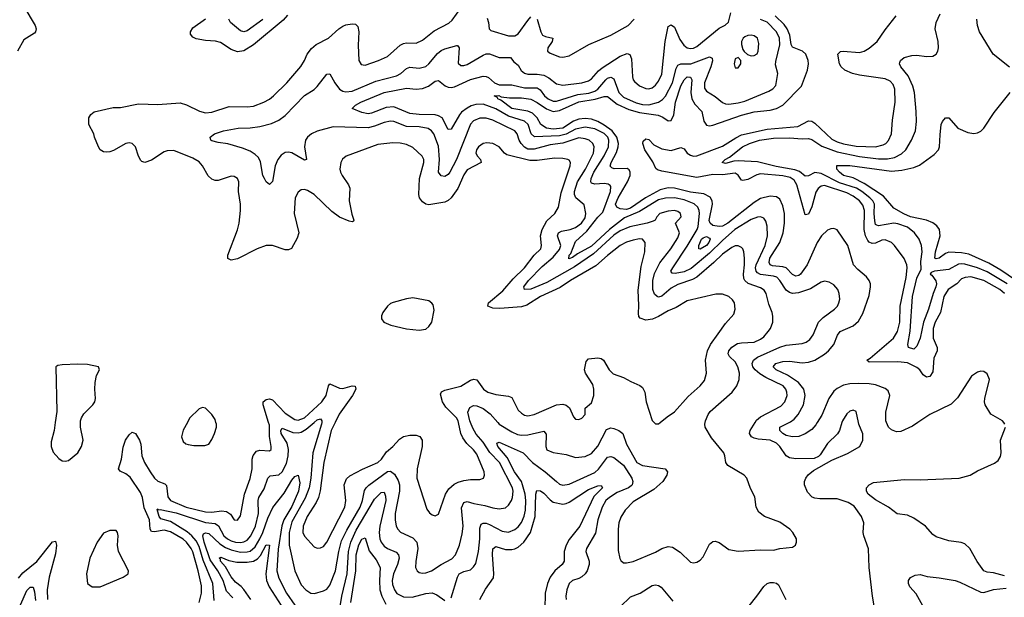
# Model space of a CAD drawing. Header units: inches. Extents: x 1305375 to 1407406, y 744550 to 841633.
# Tile 37 of 256: x 1322425 to 1328598, y 758904 to 762527. Entities that reach past the tile are written whole.
import ezdxf

# ---------------------------------------------------------------- set-up
doc = ezdxf.new("R2010")
doc.units = ezdxf.units.IN
doc.header["$MEASUREMENT"] = 0
doc.layers.add('B3725', color=7, linetype='Continuous')
doc.layers.add('B3726', color=7, linetype='Continuous')

msp = doc.modelspace()

# ---------------------------------------------------------------- linework, layer by layer
at = {"layer": 'B3725', "color": 5}
for points, elevation in [([(1322647.2, 760000), (1322640.3, 759950), (1322622, 759878), (1322621.5, 759850), (1322634.5, 759814.5), (1322670, 759774.4), (1322690, 759760.4), (1322710, 759757), (1322730, 759762), (1322789.7, 759810), (1322812.9, 759850), (1322821.8, 759890), (1322806.4, 759970), (1322805.8, 760000)], 1120), ([(1323550.4, 758870), (1323565.2, 758930), (1323563.5, 758976.5), (1323544.5, 759070), (1323510, 759189.8), (1323499.7, 759210), (1323470, 759249.9), (1323450, 759267.5), (1323370, 759313.6), (1323330, 759325.3), (1323270, 759314.5), (1323250, 759317.1), (1323242.9, 759330), (1323238.1, 759390), (1323205.4, 759465.4), (1323194.1, 759530), (1323181.6, 759561.6), (1323117, 759657), (1323090, 759677.8), (1323055, 759695), (1323043.1, 759710), (1323063.6, 759770), (1323074, 759846), (1323087.6, 759890), (1323110, 759923.2), (1323130, 759940.3), (1323150, 759930.3), (1323176.2, 759890), (1323184.7, 759864.7), (1323191, 759790), (1323207.8, 759750), (1323243, 759690), (1323270, 759651.9), (1323290, 759633), (1323335.4, 759615.4), (1323345.9, 759605.9), (1323353, 759533), (1323370, 759510.2), (1323469.2, 759470), (1323590, 759439.9), (1323630, 759438.4), (1323690, 759446.2), (1323721.9, 759441.9), (1323745.8, 759425.8), (1323770, 759390.4), (1323790, 759387), (1323810, 759414), (1323834.8, 759550), (1323870.4, 759649.6), (1323882.3, 759710), (1323882.3, 759770), (1323887.5, 759792.5), (1323910, 759819.7), (1323930, 759827.2), (1323990, 759822.6), (1324000.7, 759830), (1324002.2, 759850), (1323991.3, 759911.3), (1323990, 759983.7), (1323984.9, 760000)], 1080), ([(1323642.9, 758882.9), (1323636, 758990), (1323575.6, 759135.6), (1323550, 759222.9), (1323530, 759258.1), (1323504.8, 759290), (1323475, 759315), (1323370, 759379.8), (1323310, 759396.5), (1323298.9, 759410), (1323286.2, 759453.8), (1323290, 759458.8), (1323292.7, 759452.7), (1323305.9, 759454.1), (1323405.9, 759434.1), (1323590, 759372), (1323650, 759367.4), (1323672, 759352), (1323704.3, 759290), (1323726.5, 759270), (1323750, 759257.6), (1323777.1, 759250), (1323810, 759248), (1323830, 759251.5), (1323850, 759262.6), (1323874.3, 759290), (1323902.7, 759350), (1323921.9, 759430), (1323919.4, 759510), (1323924.1, 759530), (1323957, 759583), (1323980.5, 759650), (1323994.6, 759665.4), (1324050, 759671.5), (1324070, 759690.1), (1324097, 759743), (1324107.3, 759790), (1324109.6, 759830), (1324101.2, 759870), (1324064.7, 759930), (1324062.2, 759950), (1324070, 759965.5), (1324136.8, 759936.8), (1324170, 759934.2), (1324190, 759939.9), (1324221.3, 759958.7), (1324270.7, 760000)], 1060), ([(1323475.7, 760000), (1323450, 759951.5), (1323439.7, 759910), (1323450, 759881.3), (1323467, 759867), (1323481.8, 759861.8), (1323516.4, 759856.4), (1323584.4, 759855.6), (1323610, 759864.4), (1323630, 759893), (1323645.6, 759930), (1323657.8, 759970), (1323658, 759990), (1323655.1, 760000)], 1120), ([(1324318.2, 760000), (1324316.9, 759990), (1324262.1, 759810), (1324250.6, 759650), (1324239.6, 759590), (1324214, 759526), (1324130, 759377.5), (1324113.4, 759310), (1324114, 759230), (1324149.4, 759070), (1324190, 758982.4), (1324218.5, 758950), (1324250, 758929.3), (1324272.3, 758927.7), (1324330, 758943.5), (1324350, 758955.5), (1324370, 758980.3), (1324405.3, 759070), (1324424.8, 759190), (1324442.9, 759257.1), (1324475.4, 759324.6), (1324559.1, 759470), (1324574.4, 759510), (1324586.4, 759573.6), (1324595.9, 759590), (1324613.9, 759606.1), (1324730, 759693.4), (1324750, 759694.2), (1324775.2, 759675.2), (1324797, 759637), (1324806.1, 759610), (1324806.5, 759570), (1324779.6, 759430), (1324778.4, 759390), (1324785.6, 759350), (1324794.5, 759330), (1324811.6, 759311.6), (1324890, 759275.7), (1324913.5, 759250), (1324920.1, 759210), (1324908.1, 759128.1), (1324907, 759090), (1324916, 759070), (1324930, 759059.7), (1324950, 759055), (1324970, 759056.5), (1325005.6, 759070), (1325066.2, 759110), (1325135, 759145), (1325156.2, 759170), (1325182.5, 759230), (1325198.8, 759301.2), (1325204.3, 759350), (1325195.4, 759464.6), (1325210, 759499.2), (1325230, 759503.5), (1325271.3, 759491.3), (1325340, 759480), (1325390, 759464.1), (1325430, 759458.3), (1325470, 759465.6), (1325490, 759480.8), (1325508.3, 759510), (1325514.5, 759530), (1325517.6, 759570), (1325514.3, 759590), (1325433.2, 759750), (1325372.4, 759812.4), (1325330, 759875.8), (1325286, 759926), (1325264.9, 759964.9), (1325250.3, 760000)], 1060), ([(1324402.2, 760000), (1324378.2, 759950), (1324332.5, 759750), (1324308, 759572), (1324298.4, 759530), (1324282.8, 759497.2), (1324226, 759410), (1324201.9, 759350), (1324200.2, 759310), (1324210, 759287.6), (1324270, 759219.5), (1324290, 759212.2), (1324310, 759213.7), (1324330, 759222.6), (1324350, 759248.7), (1324462.3, 759470), (1324469.2, 759510), (1324458.4, 759610), (1324473.6, 759646.4), (1324495.3, 759664.7), (1324573, 759707), (1324670, 759750.1), (1324692.1, 759770), (1324725, 759815), (1324764.7, 759850), (1324805, 759895), (1324830, 759911.9), (1324870, 759921.1), (1324910, 759921), (1324932.7, 759912.7), (1324948.7, 759890), (1324948.6, 759850), (1324916.1, 759710), (1324915, 759650), (1324977, 759457), (1324993.7, 759433.7), (1325010, 759420.7), (1325030, 759414), (1325050, 759424.9), (1325093.3, 759550), (1325116.2, 759583.8), (1325147.8, 759612.2), (1325174, 759626), (1325210, 759637), (1325250, 759642.3), (1325310, 759641.7), (1325331.8, 759650), (1325339.7, 759670), (1325336.4, 759690), (1325290, 759800.9), (1325270, 759828.1), (1325227.7, 759867.7), (1325203, 759903), (1325190.6, 759930.6), (1325175.2, 760000)], 1080), ([(1325421.4, 760000), (1325430.2, 759990), (1325510, 759942), (1325545.7, 759925.7), (1325570, 759920.6), (1325610, 759922.5), (1325710, 759946), (1325725.9, 759925.9), (1325722.3, 759850), (1325730, 759828.1), (1325770, 759811), (1325850, 759798.4), (1325910, 759781.1), (1325970, 759786), (1326010, 759806), (1326050, 759851.1), (1326104.7, 759955.3), (1326130, 759965.7), (1326150, 759962.8), (1326181.9, 759950), (1326206, 759930), (1326230, 759864.9), (1326294.3, 759750), (1326330, 759729.6), (1326470.5, 759710), (1326485.7, 759690), (1326482.8, 759670), (1326456.8, 759630), (1326399.8, 759580.2), (1326270, 759502.3), (1326221, 759450), (1326193.8, 759406.2), (1326181.9, 759370), (1326176.6, 759330), (1326177.1, 759197.1), (1326186.4, 759146.4), (1326193.5, 759133.5), (1326210, 759120.5), (1326230, 759119.5), (1326270, 759128.9), (1326410, 759187.1), (1326450.6, 759209.4), (1326490, 759222.4), (1326517.5, 759217.5), (1326566.5, 759186.5), (1326630, 759124.6), (1326650, 759120.3), (1326670, 759124.2), (1326690, 759135.8), (1326710, 759157.1), (1326750, 759236.4), (1326770, 759253.1), (1326785.2, 759254.8), (1326810, 759247.6), (1326870, 759204.2), (1326930, 759193.1), (1327070, 759200.9), (1327150, 759199.6), (1327190, 759208.9), (1327270, 759217.3), (1327289, 759230), (1327295.3, 759250), (1327295.3, 759270), (1327272.7, 759310), (1327252.3, 759330), (1327190, 759375.6), (1327095.1, 759410), (1327058.6, 759438.6), (1327042.7, 759470), (1327033.3, 759533.3), (1327006, 759586), (1326984, 759650), (1326967.8, 759670), (1326865.1, 759730), (1326851.8, 759750), (1326846.6, 759790), (1326838.4, 759810), (1326763, 759903), (1326722.2, 759970), (1326720.2, 759990), (1326722.6, 760000)], 1060), ([(1326401.6, 760000), (1326410, 759991.3), (1326430, 759991.3), (1326440.3, 760000)], 1080), ([(1327579.9, 760000), (1327563.7, 759950), (1327551.7, 759928.3), (1327490, 759867.3), (1327443, 759797), (1327432.9, 759787.1), (1327405.3, 759774.7), (1327290, 759771.6), (1327250, 759777.8), (1327230, 759791.1), (1327191.4, 759850), (1327168.8, 759870), (1327129.4, 759889.4), (1327055.2, 759895.2), (1327030, 759902.2), (1327013, 759910), (1327000.4, 759930), (1327003.9, 759950), (1327034.8, 760000)], 1040), ([(1327424.6, 760000), (1327415.3, 759984.7), (1327390, 759957), (1327350, 759929.2), (1327310, 759911.4), (1327269, 759910), (1327230, 759919.3), (1327209.1, 759930), (1327189.8, 759950), (1327189.7, 759970), (1327249.2, 760000)], 1020), ([(1327782.3, 758850), (1327770.9, 758910.9), (1327750.9, 759090), (1327747, 759207), (1327717.6, 759290), (1327713.6, 759310), (1327717, 759370), (1327702, 759410), (1327655.7, 759475.7), (1327619.1, 759499.1), (1327550, 759520.2), (1327440.9, 759520.9), (1327410, 759524.7), (1327392.1, 759532.1), (1327363.3, 759563.3), (1327344.2, 759610), (1327344.2, 759630), (1327353, 759650), (1327368.7, 759671.3), (1327402, 759698), (1327516.9, 759763.1), (1327613.9, 759806.1), (1327692, 759850), (1327711.1, 759888.9), (1327711.3, 759928.7), (1327686.3, 759990), (1327684.2, 760000)], 1040), ([(1328056.6, 760000), (1328022.9, 759977.1), (1327950, 759943), (1327922.3, 759942.3), (1327890, 759954.2), (1327871.7, 759971.7), (1327859.5, 760000)], 1020), ([(1328601.3, 759990), (1328594.3, 760000)], 1020), ([(1328598, 759038), (1328530, 759057.6), (1328490, 759061.6), (1328469.7, 759069.7), (1328427.6, 759127.6), (1328381, 759210), (1328350, 759239.2), (1328327.9, 759247.9), (1328250, 759256.8), (1328170, 759283.5), (1328150, 759296.9), (1328103.5, 759350), (1328030, 759400.2), (1327990, 759418.1), (1327926.9, 759426.9), (1327871.9, 759470), (1327790, 759515.6), (1327744.7, 759550), (1327733.3, 759570), (1327734.2, 759590), (1327750.6, 759609.4), (1327777.3, 759622.7), (1327970, 759643.2), (1328070, 759640.5), (1328314, 759650), (1328384.5, 759670), (1328430, 759696), (1328535.6, 759744.4), (1328558.9, 759761.1), (1328573.4, 759786.6), (1328578.4, 759810), (1328574.7, 759890), (1328604.7, 759970)], 1020), ([(1325130, 758901), (1325170, 759030.8), (1325180.7, 759050), (1325210, 759064.9), (1325250, 759076.5), (1325270, 759095.3), (1325283.7, 759116.3), (1325300.7, 759190), (1325309.4, 759270), (1325310, 759338), (1325318.5, 759361.5), (1325330, 759369.3), (1325350, 759367.6), (1325370, 759361.2), (1325450, 759317.8), (1325490, 759312), (1325530, 759328.1), (1325550, 759346.3), (1325570, 759372.8), (1325588.3, 759411.7), (1325595.9, 759450), (1325598.2, 759510), (1325593.9, 759550), (1325577.6, 759610), (1325569.9, 759630), (1325527.6, 759690), (1325481.3, 759781.3), (1325423, 759850), (1325415.1, 759870), (1325430, 759877.1), (1325580.2, 759810), (1325639.8, 759750), (1325719.3, 759690), (1325790, 759629.2), (1325810, 759614.2), (1325830, 759606.7), (1325870, 759612.3), (1326030, 759686), (1326052.8, 759707.2), (1326110, 759781.6), (1326130, 759787.2), (1326150, 759780.5), (1326210, 759732.4), (1326263.2, 759650), (1326268.7, 759630), (1326264.3, 759610), (1326257.6, 759602.4), (1326242, 759590), (1326170, 759560.4), (1326122, 759530), (1326100.4, 759510), (1326076.3, 759470), (1326050.2, 759390.1), (1326034.7, 759305.3), (1325977.6, 759210), (1325973.8, 759190), (1325994.2, 759130), (1325994, 759110), (1325981.8, 759070), (1325970.1, 759049.9), (1325950, 759032.2), (1325930, 759020.9), (1325890, 759009.7), (1325870, 758989.5), (1325855.3, 758950), (1325849, 758910), (1325851.8, 758890)], 1040), ([(1323760.4, 758900.4), (1323721.6, 758941.6), (1323699.3, 759010), (1323665.9, 759070), (1323618.9, 759138.9), (1323581.2, 759250), (1323572.6, 759290), (1323577.9, 759302.1), (1323590, 759308.4), (1323610, 759304), (1323679.4, 759239.4), (1323715.8, 759215.8), (1323750, 759200.6), (1323810, 759187), (1323850, 759187.8), (1323870, 759193.2), (1323900.1, 759219.9), (1323930.7, 759270), (1323949.7, 759310), (1323980.1, 759399.9), (1324012.5, 759467.5), (1324083.4, 759556.6), (1324130, 759638.8), (1324150, 759662), (1324170, 759670.5), (1324182, 759622), (1324173.5, 759570), (1324130, 759472.5), (1324081, 759390), (1324068.2, 759351.8), (1324046.1, 759206.1), (1324037.6, 759070), (1324050, 759023.2), (1324096.6, 758930), (1324150, 758853.8)], 1040), ([(1324430, 758820.5), (1324445, 758910), (1324476.8, 759050), (1324486.3, 759190), (1324499.9, 759250), (1324535.2, 759324.8), (1324650, 759518.8), (1324690, 759560.7), (1324710, 759563.7), (1324718.8, 759538.8), (1324720.1, 759510), (1324682.5, 759350), (1324678.2, 759310), (1324682.5, 759270), (1324690.8, 759250), (1324710, 759224), (1324730, 759209.5), (1324785.8, 759185.8), (1324799.4, 759170), (1324803.9, 759150), (1324793.2, 759110), (1324768.7, 759050), (1324760.6, 759010), (1324763, 758982.9), (1324774.8, 758950), (1324790, 758927.8), (1324830, 758906.7), (1324884.8, 758904.8), (1324970, 758928.1), (1325010, 758932), (1325039.8, 758919.8), (1325090, 758883.8)], 1040), ([(1325309.9, 758890.1), (1325344.8, 758955.2), (1325394.6, 759025.4), (1325398.1, 759050), (1325388.3, 759171.7), (1325391.9, 759208.1), (1325410, 759221.4), (1325470, 759203.3), (1325510, 759202.9), (1325530, 759208.6), (1325550, 759218.8), (1325585.4, 759250), (1325627.8, 759310), (1325656.9, 759410), (1325661.1, 759550), (1325667.3, 759572.7), (1325690, 759571.7), (1325710, 759556.8), (1325750, 759514.6), (1325770, 759501), (1325830, 759488.8), (1325850, 759491.5), (1325870, 759500.6), (1325990, 759579.8), (1326050, 759602.6), (1326070, 759605.3), (1326079.2, 759590), (1326024, 759536), (1325936.6, 759350), (1325870, 759265.2), (1325850, 759230.7), (1325837.8, 759190), (1325838.8, 759130), (1325826.2, 759110), (1325779.1, 759070), (1325750.1, 759030), (1325734.3, 758990), (1325719.6, 758930), (1325717.9, 758830)], 1020), ([(1322416.2, 759023.7), (1322443.9, 759056.1), (1322531.6, 759128.4), (1322630, 759252.4), (1322650, 759255.5), (1322654.4, 759230), (1322650, 759177), (1322610.1, 759030.1), (1322597.4, 758950), (1322598.3, 758890)], 1080), ([(1324501.7, 758870), (1324533, 759070), (1324535.2, 759170), (1324550, 759231.8), (1324570, 759267.7), (1324590, 759277.1), (1324614.8, 759194.8), (1324659.5, 759139.5), (1324685.1, 759090), (1324679.9, 759010), (1324683.3, 758950), (1324694.6, 758910), (1324720.9, 758860.9)], 1020), ([(1323874.6, 758890), (1323830, 758953), (1323812.3, 758972.3), (1323777.6, 758997.6), (1323750, 759032.7), (1323714.6, 759094.6), (1323684, 759130), (1323682.9, 759142.9), (1323676.2, 759150), (1323685.3, 759154.7), (1323735.3, 759135.3), (1323785, 759125), (1323850, 759123.4), (1323890, 759129.7), (1323914.8, 759145.2), (1323933.7, 759166.3), (1323970, 759232.6), (1323990, 759230.6), (1323968.2, 759050), (1323972.2, 759010), (1323988.6, 758970), (1324082.3, 758822.3)], 1020), ([(1326950, 758790.4), (1327046, 758910), (1327090, 758972), (1327110, 758990.3), (1327130, 758996.5), (1327150, 758996.5), (1327170, 758992.8), (1327182, 758982), (1327227.6, 758890)], 1040), ([(1328087.4, 758850), (1328046, 758926), (1328004.5, 758970), (1327996.2, 758990), (1327998, 759010), (1328010, 759026.8), (1328038, 759042), (1328070, 759046.7), (1328114.3, 759034.3), (1328190, 759026.7), (1328290, 759009), (1328319.2, 758999.2), (1328450, 758935.3), (1328470, 758934), (1328530, 758952.4), (1328610, 758960.7)], 1020), ([(1322430, 758856.5), (1322470, 758945.3), (1322490, 758966.7), (1322510, 758968.2), (1322518.3, 758938.3), (1322523.6, 758883.6)], 1060), ([(1326190, 758843.8), (1326253.8, 758906.2), (1326314.7, 758930), (1326390, 758977.8), (1326410, 758982.8), (1326430, 758978.5), (1326446.3, 758966.3), (1326520, 758880)], 1040)]:
    msp.add_lwpolyline(points, dxfattribs=dict(at, elevation=elevation))
at = {"layer": 'B3725', "color": 5, "elevation": 1120}
msp.add_lwpolyline([(1322990, 759323), (1322950, 759306.6), (1322910, 759249.6), (1322864.5, 759150), (1322843.2, 759050), (1322850, 758991), (1322878, 758970), (1322930, 758968.9), (1323073.2, 759030), (1323104.5, 759050), (1323107.6, 759070), (1323043.1, 759190), (1323036.8, 759230), (1323041.3, 759290), (1323038.4, 759310), (1323030, 759322.7)], close=True, dxfattribs=at)
at = {"layer": 'B3726', "color": 5}
for points, elevation in [([(1322384.8, 762710), (1322451.6, 762610), (1322520.7, 762490), (1322528.1, 762470), (1322524, 762450), (1322517.1, 762442.9), (1322450, 762400.4), (1322410.1, 762330)], 1080), ([(1326440.3, 760000), (1326483.6, 760036.4), (1326530, 760067.7), (1326616.2, 760163.8), (1326691.6, 760230), (1326717.2, 760262.8), (1326729.7, 760310), (1326723.7, 760390), (1326736.5, 760450), (1326756.2, 760490), (1326802.8, 760557.2), (1326850, 760621.1), (1326901, 760679), (1326910.9, 760710), (1326906.9, 760750), (1326894.3, 760770), (1326870, 760790.9), (1326830, 760805.4), (1326790, 760805.7), (1326610, 760763.1), (1326539.5, 760720.5), (1326490, 760699.8), (1326430, 760664.1), (1326391.8, 760648.2), (1326350, 760642.7), (1326314.5, 760654.5), (1326305.9, 760665.9), (1326303.3, 760683.3), (1326306, 760734), (1326301.8, 760830), (1326320.9, 760979.1), (1326344.5, 761070), (1326345.4, 761130), (1326329.8, 761149.8), (1326310, 761151.4), (1326270, 761144.1), (1326230, 761131.1), (1326190, 761110.5), (1326110, 761047.8), (1326037, 760983), (1325878.3, 760890), (1325813.9, 760846.1), (1325689.4, 760790), (1325603.9, 760736.1), (1325570, 760726), (1325435.4, 760715.4), (1325390, 760717.4), (1325360.4, 760730), (1325364.5, 760750), (1325454.2, 760825.8), (1325518.5, 760901.5), (1325590.4, 760970), (1325650, 761049.4), (1325691.4, 761090), (1325695.8, 761110), (1325689.4, 761170), (1325699.3, 761210), (1325730, 761264.1), (1325779.5, 761310), (1325802.9, 761350), (1325818.7, 761441.3), (1325876, 761610), (1325878.3, 761630), (1325870, 761644.5), (1325861.2, 761650), (1325830, 761656.2), (1325778.5, 761658.5), (1325670, 761642.7), (1325623.5, 761643.5), (1325479.4, 761679.4), (1325463.5, 761690), (1325429.8, 761729.8), (1325390, 761749.8), (1325353.5, 761753.5), (1325330, 761749), (1325301.2, 761730), (1325288.6, 761710), (1325285.4, 761690), (1325295.9, 761670), (1325314, 761650), (1325317.4, 761630), (1325230, 761585), (1325210, 761554.2), (1325172.6, 761467.4), (1325130, 761408.4), (1325110, 761391.6), (1325090, 761382.5), (1324990, 761365), (1324970, 761369.9), (1324950, 761384.4), (1324931.4, 761410), (1324926.4, 761430), (1324931.6, 761530), (1324959.4, 761630), (1324957.8, 761650), (1324948.6, 761670), (1324890, 761724.2), (1324850, 761744.6), (1324810, 761752.7), (1324764.8, 761755.2), (1324670, 761743.5), (1324470.7, 761670), (1324449.1, 761650.9), (1324438, 761630), (1324431.7, 761590), (1324436.9, 761570), (1324445.5, 761550), (1324487.1, 761490), (1324494, 761470), (1324490.9, 761390), (1324506.1, 761306.1), (1324519.1, 761270), (1324516.7, 761263.3), (1324510, 761259.3), (1324490, 761263.1), (1324430, 761287.6), (1324382.6, 761322.6), (1324270, 761429.8), (1324230, 761455.4), (1324210, 761461.3), (1324190, 761459.6), (1324170, 761444.5), (1324151.4, 761408.6), (1324146.4, 761310), (1324173.8, 761190), (1324164.7, 761155.3), (1324129.2, 761090.8), (1324110, 761082.4), (1324090, 761083.9), (1324010, 761110.5), (1323970, 761110.6), (1323914, 761090), (1323790, 761027.6), (1323750, 761018.4), (1323729.6, 761029.6), (1323729.6, 761049.6), (1323790.5, 761209.5), (1323801.1, 761250), (1323809.8, 761330), (1323809.8, 761369.8), (1323796.4, 761450), (1323798.7, 761510), (1323791.1, 761531.1), (1323770, 761543.6), (1323750, 761546), (1323670, 761518), (1323650, 761518.7), (1323630, 761526.2), (1323607.2, 761547.2), (1323570.8, 761610), (1323550, 761634.4), (1323510, 761658.5), (1323390, 761706.2), (1323350, 761704.8), (1323330, 761697.8), (1323250, 761645.7), (1323210, 761631.5), (1323190, 761637), (1323184.1, 761644.1), (1323169.8, 761669.8), (1323149.7, 761730), (1323129, 761750), (1323110, 761754.2), (1323089.2, 761750.8), (1323013.3, 761706.7), (1322990, 761698), (1322970, 761694.7), (1322950, 761698.7), (1322929.6, 761710), (1322918, 761730), (1322892.7, 761790), (1322889.2, 761810), (1322859, 761870), (1322859, 761910), (1322870, 761931.3), (1322892, 761948), (1323010, 761975.8), (1323056.7, 761976.7), (1323170, 761998.8), (1323290, 761995.1), (1323430, 762005.6), (1323470, 761992.1), (1323552.7, 761952.7), (1323590, 761942.2), (1323630, 761947), (1323737.9, 761982.1), (1323850, 761979.3), (1323890, 761983.8), (1323956.2, 762010), (1323990, 762028.1), (1324016.9, 762050), (1324099.6, 762130), (1324186.3, 762233.7), (1324209.7, 762270), (1324227.2, 762310), (1324254.4, 762345.6), (1324284.2, 762370), (1324360.4, 762410), (1324426.4, 762470), (1324450, 762485.6), (1324470, 762494.3), (1324510, 762500.7), (1324530, 762498.3), (1324544.5, 762484.5), (1324551, 762451), (1324546.1, 762366.1), (1324550.3, 762270.3), (1324565.8, 762245.8), (1324590, 762241.5), (1324674, 762270), (1324730, 762296.2), (1324810, 762366.2), (1324830, 762376.5), (1324850, 762380.6), (1324910, 762380.2), (1324950, 762398.5), (1325023.2, 762456.8), (1325116.1, 762503.9), (1325136.2, 762523.8), (1325190, 762599.7)], 1080), ([(1326722.6, 760000), (1326725, 760010), (1326740.7, 760050), (1326754.2, 760070), (1326890.6, 760190), (1326920.2, 760230), (1326936.1, 760270), (1326938.1, 760310), (1326926.8, 760350), (1326910, 760379.8), (1326874.6, 760414.6), (1326866.6, 760430), (1326871.4, 760450), (1326890, 760472.6), (1326924.9, 760495.2), (1326950, 760500.1), (1327030, 760503), (1327070, 760522.7), (1327090, 760538.2), (1327117.4, 760570), (1327131.7, 760590), (1327147.4, 760630), (1327147.3, 760667.3), (1327142.3, 760690), (1327122.4, 760742.4), (1327104.2, 760810), (1327092.5, 760830), (1327070, 760843.7), (1326992.9, 760872.9), (1326971.3, 760890), (1326964, 760904), (1326961.9, 760930), (1326969.9, 760989.9), (1326969.8, 761029.8), (1326963.8, 761070), (1326957.4, 761090), (1326950, 761097.8), (1326930, 761108.9), (1326910, 761107.3), (1326890, 761098.1), (1326830, 761056.2), (1326776.4, 761003.6), (1326669.2, 760910.8), (1326643.5, 760896.5), (1326550, 760865.5), (1326510, 760842.9), (1326450, 760791.6), (1326430, 760786.5), (1326422, 760790), (1326404.6, 760804.6), (1326393.8, 760833.8), (1326394.3, 760890), (1326404.8, 760935.2), (1326439, 761001), (1326506.4, 761090), (1326550, 761157.8), (1326560.7, 761190), (1326536.4, 761250), (1326571.7, 761290), (1326567.4, 761310), (1326550, 761322.9), (1326530, 761329.1), (1326490, 761326.5), (1326438.7, 761310), (1326418.9, 761290), (1326408.7, 761270), (1326396.4, 761263.6), (1326358.4, 761250), (1326250, 761227.9), (1326190, 761202.6), (1326150, 761174.9), (1326022.8, 761057.2), (1325903.5, 760976.5), (1325730, 760877.7), (1325630, 760836.4), (1325590, 760835.1), (1325585, 760850), (1325614.3, 760890), (1325701.1, 760978.9), (1325770, 761036.3), (1325810, 761086.2), (1325816.4, 761110), (1325797, 761170), (1325802.2, 761190), (1325820.8, 761199.2), (1325875.4, 761210), (1325910, 761223.4), (1325947.5, 761250), (1325970, 761283.6), (1325974.2, 761310), (1325964.5, 761364.5), (1325911.1, 761410), (1325903.5, 761430), (1325903.1, 761450), (1325922.2, 761510), (1325972.9, 761590), (1326021.7, 761690), (1326026.5, 761730), (1326018.2, 761750), (1325995.3, 761770), (1325970, 761779.4), (1325930, 761784.7), (1325830, 761752.2), (1325750, 761740.8), (1325650, 761714.9), (1325610, 761715.5), (1325590, 761727.9), (1325569.5, 761750), (1325556.4, 761770), (1325544.3, 761810), (1325529.8, 761830), (1325390, 761897.1), (1325350, 761908.2), (1325310, 761909.9), (1325270, 761892.9), (1325250, 761870.6), (1325162.9, 761650), (1325121.4, 761570), (1325110, 761555.7), (1325090, 761543.9), (1325067.9, 761547.9), (1325049.5, 761569.5), (1325055.9, 761650), (1325050, 761733), (1325020.5, 761810), (1325006.3, 761830), (1324984.6, 761844.6), (1324930, 761855.5), (1324850, 761857.5), (1324770, 761888.2), (1324750, 761890.4), (1324710, 761882.5), (1324650, 761858.5), (1324610, 761848.6), (1324390, 761854.5), (1324290, 761827.7), (1324255, 761810), (1324230, 761789.8), (1324216.8, 761770), (1324210.1, 761730), (1324222.8, 761650), (1324210, 761646.2), (1324130.8, 761690.8), (1324110, 761696.5), (1324090, 761694), (1324063, 761677), (1324042.3, 761650), (1324025.5, 761610), (1324009, 761511), (1323990, 761493.3), (1323970, 761509.7), (1323959, 761530), (1323949.9, 761550), (1323934.9, 761634.9), (1323921.5, 761661.5), (1323901.8, 761681.8), (1323870, 761701.4), (1323821.2, 761721.2), (1323730, 761747.4), (1323670, 761755.5), (1323630, 761766.6), (1323623.6, 761770), (1323618, 761790), (1323645.1, 761810), (1323702.7, 761830), (1323793.6, 761846.4), (1323870, 761848.4), (1323930, 761856.4), (1324003.8, 761876.2), (1324050, 761895.5), (1324090, 761925.9), (1324210, 762050.1), (1324270, 762089.4), (1324290, 762108.5), (1324350, 762184.6), (1324370, 762186.7), (1324400.1, 762130), (1324430.2, 762090), (1324450, 762078.1), (1324470, 762073.8), (1324510, 762078.3), (1324658.5, 762141.5), (1324786.1, 762173.9), (1324814.6, 762190), (1324850, 762221), (1324870, 762228.7), (1324930, 762223), (1324970, 762233.7), (1324990, 762248.8), (1325045, 762315), (1325066.3, 762333.7), (1325090, 762344.8), (1325164.4, 762364.4), (1325170, 762364.6), (1325179.3, 762350), (1325174.5, 762254.5), (1325190, 762239.7), (1325210, 762239.4), (1325230, 762245.5), (1325330, 762305.1), (1325350, 762312.3), (1325370, 762313.1), (1325430, 762290.5), (1325502.8, 762290), (1325522.2, 762262.2), (1325550, 762240.4), (1325568.5, 762208.5), (1325590, 762190.2), (1325610, 762185), (1325670, 762184.5), (1325710, 762178.1), (1325741.5, 762161.5), (1325790, 762124.2), (1325830, 762115.8), (1325950, 762130.6), (1325990, 762142.7), (1326010, 762156.1), (1326054, 762206), (1326076.1, 762223.9), (1326190, 762298.2), (1326233.6, 762313.6), (1326250, 762308), (1326260.9, 762280.9), (1326267.3, 762167.3), (1326270.3, 762150), (1326278.4, 762138.4), (1326311.2, 762111.2), (1326350, 762094.3), (1326370, 762093.8), (1326390, 762099.7), (1326410, 762114.9), (1326430, 762140.2), (1326450, 762185.5), (1326470.5, 762389.5), (1326490, 762484.9), (1326510, 762493.7), (1326530, 762479.3), (1326563.3, 762403.3), (1326587.7, 762367.7), (1326609, 762350), (1326630, 762345.1), (1326650, 762348.2), (1326670, 762358.8), (1326810, 762472.9), (1326847.3, 762492.7), (1326868.2, 762511.8), (1326883.9, 762570)], 1060), ([(1324104.2, 762555.8), (1324075.5, 762524.5), (1323890, 762369.1), (1323830, 762331.2), (1323790, 762325.8), (1323750, 762338.9), (1323684, 762384), (1323652.2, 762392.2), (1323590, 762396.8), (1323530, 762407.6), (1323510, 762416.9), (1323496.4, 762436.4), (1323495.1, 762450), (1323510, 762474.7), (1323590, 762531.8)], 1080), ([(1323950, 762527.2), (1323850, 762456), (1323830, 762450.4), (1323810, 762457.2), (1323746.2, 762510), (1323736.5, 762530)], 1060), ([(1327034.8, 760000), (1327044.4, 760015.6), (1327070, 760035.9), (1327197.6, 760102.4), (1327222.4, 760130), (1327235.4, 760170), (1327235, 760190), (1327228.1, 760210), (1327211.5, 760230), (1327103, 760283), (1327065.5, 760305.5), (1327035.8, 760330), (1327020.6, 760350), (1327016.6, 760370), (1327025.6, 760390), (1327049.9, 760410.1), (1327190, 760472.1), (1327230, 760484.4), (1327330, 760494.7), (1327355.6, 760504.4), (1327379.3, 760520.8), (1327400.3, 760550), (1327433.8, 760630), (1327461.8, 760658.2), (1327533.3, 760710), (1327551.1, 760730), (1327561.1, 760750), (1327566.7, 760773.3), (1327562, 760810), (1327553.6, 760833.6), (1327530, 760863.7), (1327500.7, 760880.7), (1327470, 760885.6), (1327450, 760880.5), (1327382.5, 760837.5), (1327307.5, 760812.5), (1327270, 760809.2), (1327250, 760814.7), (1327229.9, 760829.9), (1327191.3, 760891.3), (1327170.8, 760910.8), (1327150, 760917.8), (1327070, 760927.6), (1327050, 760939.4), (1327041, 760950), (1327037.6, 760970), (1327042.5, 760990), (1327099, 761110), (1327113.2, 761170), (1327110.5, 761230.5), (1327102.7, 761262.7), (1327090, 761281.7), (1327070, 761289.8), (1327050, 761287.7), (1327010, 761272.8), (1326907.9, 761210), (1326830, 761141.8), (1326750, 761063), (1326635, 760965), (1326590, 760945), (1326534.4, 760934.4), (1326515.8, 760935.8), (1326507.9, 760950), (1326519.3, 760970), (1326610, 761105.5), (1326671.1, 761210), (1326677.8, 761230), (1326686.7, 761310), (1326684.9, 761330), (1326675.7, 761350), (1326652.3, 761372.3), (1326590, 761397.5), (1326530, 761408.3), (1326472.9, 761407.1), (1326430, 761395.7), (1326310, 761324.5), (1326216, 761284), (1326122.5, 761210), (1326010, 761106), (1325921.2, 761058.8), (1325890, 761035.4), (1325867.2, 761027.1), (1325869.5, 761050), (1325879.6, 761060.4), (1325910, 761136.3), (1325980.2, 761199.8), (1326050, 761288.5), (1326080.4, 761319.6), (1326128.7, 761450), (1326130, 761479.3), (1326127.3, 761487.3), (1326114.8, 761494.8), (1326090, 761498.2), (1326030, 761495.3), (1326010, 761501.4), (1326005, 761510), (1326007.4, 761530), (1326024.9, 761570), (1326090, 761671.8), (1326117.1, 761730), (1326118.6, 761770), (1326111.5, 761790), (1326090, 761813.3), (1326030, 761842.8), (1325970, 761851.9), (1325910, 761839.6), (1325850, 761808.2), (1325810, 761797.1), (1325652.5, 761792.5), (1325631.2, 761810), (1325611.8, 761870), (1325589.9, 761889.9), (1325490, 761922.1), (1325410, 761967.6), (1325330, 761997.3), (1325285.3, 761994.7), (1325254.3, 761985.7), (1325230, 761972.3), (1325194.3, 761945.7), (1325181, 761930), (1325130, 761839.8), (1325110, 761838.5), (1325073.2, 761910), (1325050, 761924.2), (1325030, 761929.5), (1324930, 761931.7), (1324870, 761938.7), (1324770, 761979.7), (1324723.3, 761976.7), (1324630, 761940.6), (1324610, 761937), (1324570, 761945.2), (1324509.2, 761970), (1324529.7, 761990), (1324563.9, 762010), (1324710, 762070.9), (1324850, 762098.1), (1324910, 762091.3), (1324950, 762094.7), (1324988.7, 762110), (1325030, 762141), (1325050, 762145.4), (1325091.3, 762111.3), (1325110, 762103.4), (1325130, 762101.7), (1325150, 762105.5), (1325250, 762151.2), (1325330, 762173.1), (1325350, 762170.8), (1325363.8, 762163.8), (1325402.5, 762130), (1325430, 762117), (1325510, 762117.5), (1325590, 762099.9), (1325670, 762099.2), (1325687.6, 762087.6), (1325715.2, 762050), (1325737.5, 762030), (1325770, 762015.4), (1325790, 762014.7), (1325922.9, 762057.1), (1325993.4, 762066.6), (1326030, 762077.4), (1326050, 762090.5), (1326099.1, 762150), (1326110, 762159.4), (1326130, 762166.3), (1326150, 762155.6), (1326181.1, 762070), (1326210, 762040.5), (1326290, 762004.9), (1326330, 761993.8), (1326370, 761993.6), (1326430, 762010.1), (1326453.8, 762026.2), (1326473, 762047), (1326516.9, 762130), (1326539.9, 762220.1), (1326550, 762241.6), (1326570, 762250.1), (1326632.4, 762250), (1326750, 762293.8), (1326765.5, 762285.5), (1326769.2, 762269.2), (1326758.2, 762230), (1326718.2, 762130), (1326717.9, 762097.9), (1326730, 762078.2), (1326785.8, 762045.8), (1326830, 762007.6), (1326850, 761999), (1326870, 761997), (1326930, 762004.5), (1326970, 762015.9), (1327121.6, 762078.4), (1327147.3, 762092.7), (1327166.2, 762113.8), (1327177.2, 762190), (1327164.2, 762244.2), (1327164.7, 762264.7), (1327190, 762368.2), (1327189, 762410), (1327169.9, 762450), (1327110, 762510.3), (1327070, 762528.3)], 1040), ([(1325355.9, 762535.9), (1325364.2, 762510), (1325367.4, 762470), (1325378.6, 762458.5), (1325490, 762425.2), (1325530, 762424.9), (1325550, 762438.3), (1325610, 762522.6), (1325630, 762544.2)], 1080), ([(1327249.2, 760000), (1327256.4, 760003.6), (1327279.4, 760020.6), (1327305.6, 760050), (1327338.7, 760110), (1327349.9, 760170), (1327339.9, 760210), (1327306.9, 760250), (1327237.8, 760297.8), (1327166.6, 760330), (1327148.8, 760350), (1327165.6, 760370), (1327210, 760383.6), (1327250, 760384.2), (1327330, 760374.8), (1327370, 760378.5), (1327410, 760390.6), (1327470, 760428.1), (1327495.9, 760450), (1327529.9, 760490), (1327551.3, 760548.7), (1327569, 760570), (1327650, 760606.4), (1327683.4, 760636.6), (1327710, 760684.2), (1327750, 760797.1), (1327759.1, 760850), (1327758.2, 760870), (1327750.8, 760890), (1327734.4, 760914.4), (1327679.4, 760959.4), (1327653.3, 760990), (1327616.6, 761110), (1327550, 761208.5), (1327530, 761216), (1327510, 761214.7), (1327490, 761206), (1327450.9, 761170), (1327424.2, 761130), (1327361.3, 760990), (1327320.1, 760930), (1327310, 760921.7), (1327290, 760917.6), (1327270, 760928.1), (1327229.7, 760969.7), (1327210, 760976.4), (1327143.5, 760983.5), (1327129.2, 760990), (1327123.9, 761003.9), (1327127.6, 761030), (1327191.4, 761130), (1327210.3, 761190), (1327220.7, 761250), (1327220.5, 761310), (1327210, 761359.1), (1327190, 761400.6), (1327170, 761414.5), (1327130, 761419.3), (1327070, 761404.2), (1327030, 761380.1), (1326865, 761250), (1326830, 761232.4), (1326810, 761228.4), (1326770, 761236.6), (1326753.3, 761250), (1326746.8, 761266.8), (1326767.9, 761370), (1326767.2, 761390), (1326754.3, 761414.3), (1326714.4, 761434.4), (1326630, 761444.9), (1326530, 761469.9), (1326490, 761471.6), (1326440.6, 761459.4), (1326348.2, 761410), (1326254.6, 761345.4), (1326230, 761337), (1326190, 761339.3), (1326169.1, 761350), (1326160.7, 761370), (1326176.7, 761410), (1326236.1, 761510), (1326251.3, 761550), (1326252.7, 761570), (1326245.3, 761585.3), (1326233.2, 761593.1), (1326152, 761592), (1326136.5, 761596.5), (1326127.6, 761607.6), (1326133.6, 761630), (1326166.3, 761693.7), (1326177.4, 761730), (1326178.1, 761750), (1326167.6, 761790), (1326139.6, 761830), (1326090, 761866), (1326050, 761888), (1326010, 761902.3), (1325970, 761906.3), (1325930, 761901.8), (1325896.3, 761890), (1325830, 761846), (1325770, 761840), (1325726.8, 761846.8), (1325691.3, 761870), (1325668.5, 761910), (1325639.5, 761939.5), (1325610, 761952.3), (1325511, 761970), (1325442, 762022), (1325422.7, 762030), (1325419.6, 762039.6), (1325399.5, 762050), (1325428.9, 762051.1), (1325443.8, 762043.8), (1325496.2, 762036.2), (1325570, 762035.5), (1325630, 762028.3), (1325670, 762006.8), (1325726.8, 761966.8), (1325770, 761951.5), (1325810, 761956.4), (1325930, 762010.5), (1326032.5, 762027.5), (1326090, 762044.4), (1326110, 762044.6), (1326170, 761997.7), (1326244, 761964), (1326310, 761944.5), (1326427.5, 761927.5), (1326456.1, 761916.1), (1326490, 761891.3), (1326510, 761893.8), (1326526.6, 761930), (1326535.5, 762010), (1326570, 762111.8), (1326590, 762149.2), (1326610, 762167.5), (1326627, 762167), (1326630, 762166.3), (1326637.9, 762150), (1326632.1, 762070), (1326639.7, 762030), (1326657.5, 761997.5), (1326701.7, 761950), (1326713.1, 761890), (1326730, 761864.7), (1326750, 761860.5), (1326770, 761864), (1326950, 761928.7), (1327030, 761948.2), (1327130, 761958.8), (1327170, 761970.1), (1327210, 761990.6), (1327327.2, 762110), (1327364.2, 762210), (1327370.3, 762249.7), (1327368.6, 762270), (1327352.5, 762310), (1327332.1, 762330), (1327270, 762354.8), (1327262.4, 762370), (1327252.4, 762430), (1327236.7, 762470), (1327217.2, 762497.2), (1327161.9, 762550)], 1020), ([(1325670, 762530.5), (1325691.7, 762450), (1325703.2, 762430), (1325721.2, 762421.2), (1325768, 762410), (1325762.2, 762390), (1325735.4, 762350), (1325734, 762330), (1325750, 762315.8), (1325810, 762292.9), (1325830, 762291.6), (1325870, 762300.3), (1325992, 762370), (1326130, 762430.2), (1326238.7, 762490), (1326276.9, 762530)], 1080), ([(1328599.2, 760810), (1328570, 760835.1), (1328470, 760890.3), (1328387.3, 760912.7), (1328353.4, 760910), (1328330, 760900.3), (1328300.8, 760870), (1328246.5, 760833.5), (1328219.4, 760790), (1328197.3, 760690), (1328164.5, 760630), (1328152, 760590), (1328152.7, 760530), (1328177.7, 760470), (1328176.8, 760450), (1328155.4, 760404.6), (1328150, 760318), (1328130, 760288.2), (1328110, 760284.8), (1328090, 760299.8), (1328067.3, 760330), (1328050, 760344.4), (1327990, 760374), (1327930, 760381.2), (1327750, 760377.6), (1327735.1, 760390), (1327756.3, 760403.7), (1327903.6, 760530), (1327928.7, 760570), (1327942, 760630), (1327944.9, 760730), (1327981.9, 760910), (1327988.5, 760970), (1327986.3, 760990), (1327970, 761028.8), (1327910, 761109.9), (1327890, 761128.8), (1327850, 761146.1), (1327830, 761143.2), (1327790, 761124.4), (1327770, 761121.8), (1327750, 761130.8), (1327741.6, 761141.6), (1327727.4, 761170), (1327719.8, 761210), (1327721.2, 761330), (1327710, 761362.4), (1327688.9, 761390), (1327650, 761420.5), (1327610, 761439.6), (1327470, 761485.8), (1327450, 761483.2), (1327430, 761468.2), (1327415.8, 761444.2), (1327390, 761352.4), (1327370, 761306), (1327350, 761302.3), (1327297.2, 761490), (1327279.5, 761519.5), (1327255.9, 761535.9), (1327210, 761546.6), (1327070, 761560.6), (1327045.9, 761554.1), (1326990, 761524.7), (1326958.2, 761518.2), (1326950, 761519.3), (1326930, 761550.8), (1326910, 761564.4), (1326830, 761553.9), (1326770, 761555.9), (1326670, 761536.4), (1326450, 761575.5), (1326423.9, 761583.9), (1326413.7, 761593.7), (1326394.1, 761634.1), (1326344, 761710), (1326331.1, 761750), (1326334.5, 761765.5), (1326350, 761779.3), (1326370, 761774.3), (1326400.7, 761740.7), (1326450, 761716.5), (1326510, 761706), (1326570, 761724.5), (1326590, 761716.6), (1326610.1, 761690), (1326630, 761675.9), (1326650, 761671.3), (1326670, 761673), (1326830, 761732.5), (1326913.9, 761786.1), (1326950, 761803.6), (1327110, 761839), (1327302.5, 761857.5), (1327370, 761891.8), (1327390, 761890.7), (1327410, 761878), (1327516.7, 761776.7), (1327550, 761760.1), (1327590, 761747.2), (1327670, 761733.6), (1327790, 761730.1), (1327838.6, 761741.4), (1327854, 761750), (1327871.7, 761768.3), (1327890.5, 761810), (1327897.2, 761897.2), (1327914.5, 762010), (1327910.5, 762090), (1327900.4, 762120.4), (1327881.3, 762141.3), (1327850, 762156), (1327690, 762179.7), (1327646, 762190), (1327598.8, 762210), (1327574, 762230), (1327564.1, 762250), (1327553, 762310), (1327570, 762327), (1327588, 762330), (1327690, 762321.2), (1327718.9, 762330), (1327750, 762348.7), (1327800.8, 762390), (1327850, 762463.7), (1327920.5, 762550)], 980), ([(1328616, 760870), (1328490, 760944.6), (1328430, 760970.5), (1328350, 760992.4), (1328330, 760996.1), (1328310, 760993.6), (1328250, 760960.5), (1328160.7, 760950), (1328139.5, 760940.5), (1328132.9, 760930), (1328143.7, 760923.7), (1328168.4, 760888.4), (1328172.4, 760870), (1328168.7, 760850), (1328150.7, 760810), (1328122.9, 760710), (1328090.1, 760630.1), (1328071.1, 760528.9), (1328050, 760479.6), (1328030, 760461), (1327997, 760470), (1327992.3, 760490), (1328007.4, 760572.6), (1328021.5, 760790), (1328050, 760906), (1328077.2, 760962.8), (1328074.3, 761010), (1328081.8, 761070), (1328077.6, 761110), (1328063.9, 761150), (1328035.4, 761190), (1327990, 761224.5), (1327930, 761247.2), (1327904.7, 761250), (1327810, 761234.5), (1327797.7, 761237.7), (1327790, 761242.9), (1327785.5, 761265.5), (1327781.4, 761310), (1327783.9, 761370), (1327774.5, 761390), (1327754.7, 761410), (1327704.5, 761450), (1327670.1, 761470.1), (1327563.8, 761503.8), (1327450, 761562.5), (1327410, 761567.4), (1327370, 761547.1), (1327350, 761545.6), (1327313.6, 761573.6), (1327285.4, 761585.4), (1327166.5, 761606.5), (1327050, 761634.4), (1326930, 761641.1), (1326901.7, 761638.3), (1326850, 761624.1), (1326829.4, 761630), (1326847.3, 761650), (1326875.6, 761664.4), (1326955.4, 761730), (1326999.7, 761750), (1327062, 761770), (1327150, 761783.9), (1327250, 761785.9), (1327330, 761779), (1327370, 761780.6), (1327390, 761775.5), (1327452.9, 761732.9), (1327550, 761697.6), (1327690, 761669.2), (1327810, 761653.9), (1327866.4, 761653.6), (1327910, 761662.7), (1327954, 761686), (1327980.7, 761710), (1328016.2, 761770), (1328041, 761830), (1328047.3, 761887.3), (1328044.8, 761950), (1328034.2, 762070), (1328025, 762110), (1327995.1, 762175.1), (1327948.3, 762230), (1327940.5, 762250), (1327942.8, 762257.2), (1327947.6, 762270), (1327970, 762288.5), (1328018.6, 762301.4), (1328050, 762304.7), (1328110, 762296.5), (1328150, 762298.4), (1328169.6, 762310.4), (1328180.9, 762330), (1328184.5, 762350), (1328182.9, 762390), (1328163.5, 762470), (1328171.2, 762510), (1328195.9, 762564.1)], 960), ([(1328630, 762229.1), (1328527.7, 762310), (1328442, 762450), (1328428.8, 762490), (1328426.2, 762530)], 940), ([(1328754.5, 760834.5), (1328575, 760955), (1328499.9, 760999.9), (1328375.1, 761055.1), (1328330, 761065.1), (1328250, 761069.3), (1328230, 761060.5), (1328190, 761031.4), (1328170, 761025.8), (1328161.5, 761030), (1328165.5, 761070), (1328195.8, 761170), (1328190.8, 761210), (1328174.3, 761234.3), (1328150, 761252.2), (1328110, 761269), (1328010, 761290.7), (1327968.8, 761308.8), (1327904.8, 761344.8), (1327839.7, 761419.7), (1327719.8, 761499.8), (1327650, 761535.3), (1327589.8, 761550), (1327563.8, 761570), (1327547.2, 761590), (1327548, 761612), (1327630, 761611.6), (1327890, 761575.8), (1327956.2, 761583.8), (1328030, 761600.1), (1328065.9, 761614), (1328159, 761681), (1328185.6, 761710), (1328192.2, 761730), (1328194.6, 761805.4), (1328202.5, 761870), (1328210, 761888.2), (1328230, 761911.8), (1328250, 761912), (1328306.1, 761846.1), (1328370, 761818), (1328406.9, 761813.1), (1328430, 761816.5), (1328450, 761827), (1328470, 761847), (1328534.8, 761945.2), (1328634.2, 762070)], 940), ([(1322805.8, 760000), (1322805.6, 760010), (1322811.9, 760030), (1322826.6, 760053.4), (1322882.6, 760110), (1322896, 760130), (1322899.8, 760150), (1322895.7, 760210), (1322898.8, 760250), (1322905.4, 760294.6), (1322924, 760330), (1322918, 760350), (1322850, 760363.6), (1322790, 760365.6), (1322690, 760362.7), (1322662.8, 760357.2), (1322652, 760350), (1322656.9, 760070), (1322647.2, 760000)], 1120), ([(1325175.2, 760000), (1325172.9, 760010), (1325162.6, 760030), (1325095.4, 760095.4), (1325075.5, 760130), (1325063.1, 760176.9), (1325068.3, 760191.7), (1325090, 760203.5), (1325190, 760227), (1325250, 760264.7), (1325272.3, 760272.3), (1325290, 760266.7), (1325332.6, 760210), (1325359, 760190), (1325410, 760175), (1325490, 760165.7), (1325510, 760156.2), (1325550, 760077.4), (1325570, 760058), (1325590, 760046.4), (1325610, 760042.3), (1325650, 760050.2), (1325790, 760111), (1325830, 760114.2), (1325850, 760108.9), (1325872.7, 760092.8), (1325896.5, 760036.5), (1325910, 760021.6), (1325930, 760018.4), (1325950, 760026.4), (1325969.6, 760050), (1325969.4, 760090), (1326010, 760124.4), (1326024, 760170), (1326024.8, 760210), (1326017.6, 760237.6), (1325971.3, 760310), (1325966.3, 760330), (1325977, 760383), (1325990, 760399.1), (1326050, 760406.4), (1326070, 760401.6), (1326084.9, 760390), (1326120.3, 760330), (1326145.8, 760305.8), (1326210, 760281.8), (1326256.5, 760256.5), (1326313.1, 760233.1), (1326330, 760220.3), (1326344.4, 760190), (1326353.4, 760130), (1326390, 760012), (1326401.6, 760000)], 1080), ([(1328594.3, 760000), (1328587.3, 760010), (1328512.8, 760052.8), (1328476.8, 760110), (1328473.3, 760130), (1328475.9, 760150), (1328505.1, 760270), (1328490, 760305.1), (1328470, 760319.7), (1328450, 760321.5), (1328430, 760316.4), (1328392.9, 760290), (1328304.5, 760155.5), (1328264.5, 760115.5), (1328130, 760049.9), (1328056.6, 760000)], 1020), ([(1323984.9, 760000), (1323950.4, 760110), (1323951.4, 760130), (1323970, 760145.1), (1323990, 760147.9), (1324010, 760142.2), (1324090, 760058.7), (1324150, 760019), (1324170, 760014.3), (1324210, 760030.1), (1324319.9, 760130), (1324346.4, 760170), (1324361, 760230), (1324370, 760243.6), (1324430, 760216), (1324450, 760213.6), (1324510, 760230.1), (1324528.7, 760228.7), (1324531.4, 760210), (1324512.1, 760170), (1324427.5, 760052.5), (1324402.2, 760000)], 1080), ([(1327859.5, 760000), (1327855.1, 760010), (1327854.9, 760065.1), (1327879.5, 760170), (1327870, 760198.7), (1327850, 760214), (1327790, 760235.8), (1327750, 760243.1), (1327685.4, 760245.4), (1327630, 760243.4), (1327590, 760234.7), (1327550, 760213.3), (1327530, 760195.7), (1327497.6, 760150), (1327453.1, 760046.9), (1327424.6, 760000)], 1020), ([(1325250.3, 760000), (1325246.2, 760010), (1325234.3, 760065.7), (1325245.9, 760094.1), (1325270, 760106.2), (1325290, 760105.6), (1325330, 760087.6), (1325374.1, 760054.1), (1325421.4, 760000)], 1060), ([(1323655.1, 760000), (1323650, 760018), (1323630, 760049.6), (1323590, 760089.5), (1323570, 760094), (1323550, 760085.6), (1323490, 760027.1), (1323475.7, 760000)], 1120), ([(1327684.2, 760000), (1327669.4, 760069.4), (1327650, 760078), (1327630, 760072), (1327610, 760054), (1327583.1, 760010), (1327579.9, 760000)], 1040), ([(1324270.7, 760000), (1324290, 760016.1), (1324310, 760022), (1324319.4, 760010), (1324318.2, 760000)], 1060)]:
    msp.add_lwpolyline(points, dxfattribs=dict(at, elevation=elevation))
for points, elevation in [([(1327010, 762428.7), (1326990, 762426.8), (1326970, 762418.7), (1326960.2, 762410), (1326950.2, 762390), (1326950.2, 762370), (1326959.1, 762339.1), (1326966.3, 762326.3), (1326987.3, 762307.3), (1327010, 762300.9), (1327030, 762302.3), (1327047.3, 762312.7), (1327054.8, 762330), (1327058, 762378), (1327049.8, 762409.8), (1327030, 762424.4)], 1060), ([(1326930, 762289.2), (1326910, 762280.9), (1326903.1, 762250), (1326910, 762224.7), (1326930, 762224.7), (1326945.2, 762250), (1326946, 762270)], 1060), ([(1326690, 761086.7), (1326683.1, 761090), (1326682.1, 761110), (1326700.3, 761150), (1326710, 761158.8), (1326730, 761165.7), (1326750, 761156.8), (1326754.3, 761150), (1326746, 761130), (1326730, 761111)], 1020), ([(1324890, 760782), (1324850, 760776.2), (1324766.9, 760753.1), (1324750, 760746.6), (1324730.7, 760730), (1324702, 760690), (1324693.4, 760670), (1324693.4, 760650), (1324707.3, 760630), (1324751, 760610), (1324850, 760587.4), (1324930, 760579.6), (1324970, 760585.8), (1324990, 760602), (1325008.3, 760630), (1325024.1, 760704.1), (1325017.6, 760737.6), (1325009.5, 760749.5), (1324990, 760762.7)], 1120)]:
    msp.add_lwpolyline(points, close=True, dxfattribs=dict(at, elevation=elevation))

doc.saveas('drawing.dxf')
